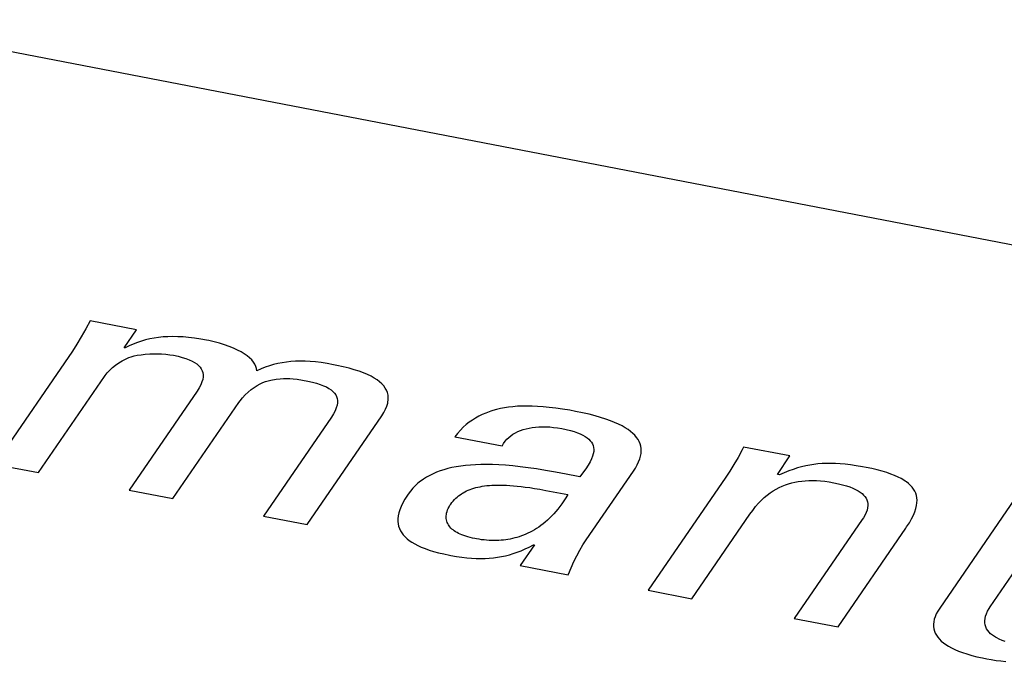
# Model space of a CAD drawing. Extents: x -841 to -216, y -127 to 601.
# Tile 164 of 201: x -313.48 to -309.5, y 508.12 to 510.75. Entities that reach past the tile are written whole.
import ezdxf

# ---------------------------------------------------------------- set-up
doc = ezdxf.new("R2010")
doc.units = 0
doc.header["$LTSCALE"] = 23.1
doc.layers.add('HEATSINK_AM_0', color=7, linetype='CONTINUOUS')

msp = doc.modelspace()

# ---------------------------------------------------------------- linework, layer by layer
at = {"layer": 'HEATSINK_AM_0', "color": 7}
for p, q in [((-339.2305, 515.5802), (-290.3255, 506.148)), ((-313.1924, 509.5311), (-313.2096, 509.4987)), ((-313.005, 509.495), (-313.1924, 509.5311)), ((-313.2096, 509.4987), (-313.2278, 509.4663)), ((-313.0544, 509.423), (-313.005, 509.495)), ((-313.2278, 509.4663), (-313.2459, 509.4367)), ((-313.0013, 509.4444), (-313.0177, 509.4379)), ((-312.9847, 509.45), (-313.0013, 509.4444)), ((-312.9679, 509.4548), (-312.9847, 509.45)), ((-312.9508, 509.4588), (-312.9679, 509.4548)), ((-312.9333, 509.462), (-312.9508, 509.4588)), ((-312.9155, 509.4645), (-312.9333, 509.462)), ((-312.8972, 509.4663), (-312.9155, 509.4645)), ((-312.8782, 509.4674), (-312.8972, 509.4663)), ((-312.8586, 509.4678), (-312.8782, 509.4674)), ((-312.8382, 509.4674), (-312.8586, 509.4678)), ((-312.8168, 509.4662), (-312.8382, 509.4674)), ((-312.7943, 509.4642), (-312.8168, 509.4662)), ((-312.7705, 509.4613), (-312.7943, 509.4642)), ((-312.7452, 509.4575), (-312.7705, 509.4613)), ((-312.7213, 509.4532), (-312.7452, 509.4575)), ((-312.7123, 509.4514), (-312.7213, 509.4532)), ((-312.6906, 509.4465), (-312.7123, 509.4514)), ((-312.6696, 509.4409), (-312.6906, 509.4465)), ((-312.6495, 509.4347), (-312.6696, 509.4409)), ((-313.2641, 509.4092), (-313.5778, 508.9524)), ((-313.2459, 509.4367), (-313.2641, 509.4092)), ((-313.0502, 509.4222), (-313.0544, 509.423)), ((-313.034, 509.4306), (-313.0502, 509.4222)), ((-313.0177, 509.4379), (-313.034, 509.4306)), ((-312.6307, 509.4281), (-312.6495, 509.4347)), ((-312.6131, 509.421), (-312.6307, 509.4281)), ((-312.597, 509.4136), (-312.6131, 509.421)), ((-312.5824, 509.406), (-312.597, 509.4136)), ((-312.5694, 509.3981), (-312.5824, 509.406)), ((-313.0891, 509.3522), (-313.0764, 509.3612)), ((-313.0764, 509.3612), (-313.0631, 509.3693)), ((-313.0631, 509.3693), (-313.0494, 509.3767)), ((-313.0494, 509.3767), (-313.0354, 509.3832)), ((-313.0354, 509.3832), (-313.026, 509.3865)), ((-313.026, 509.3865), (-313.0148, 509.3896)), ((-313.0148, 509.3896), (-313.0016, 509.3924)), ((-313.0016, 509.3924), (-312.9865, 509.3948)), ((-312.9865, 509.3948), (-312.9696, 509.3967)), ((-312.9696, 509.3967), (-312.9514, 509.3979)), ((-312.9514, 509.3979), (-312.9322, 509.3985)), ((-312.9322, 509.3985), (-312.9226, 509.3984)), ((-312.9226, 509.3984), (-312.9037, 509.3979)), ((-312.9037, 509.3979), (-312.886, 509.3966)), ((-312.886, 509.3966), (-312.8699, 509.3948)), ((-312.8699, 509.3948), (-312.8557, 509.3924)), ((-312.8557, 509.3924), (-312.8368, 509.3884)), ((-312.8368, 509.3884), (-312.82, 509.384)), ((-312.82, 509.384), (-312.805, 509.3793)), ((-312.805, 509.3793), (-312.7918, 509.3743)), ((-312.7918, 509.3743), (-312.7802, 509.369)), ((-312.7802, 509.369), (-312.77, 509.3634)), ((-312.77, 509.3634), (-312.7613, 509.3575)), ((-312.5579, 509.39), (-312.5694, 509.3981)), ((-312.5478, 509.3818), (-312.5579, 509.39)), ((-312.5393, 509.3735), (-312.5478, 509.3818)), ((-312.5322, 509.365), (-312.5393, 509.3735)), ((-312.5266, 509.3564), (-312.5322, 509.365)), ((-312.4162, 509.3624), (-312.4336, 509.359)), ((-312.3986, 509.365), (-312.4162, 509.3624)), ((-312.3805, 509.3668), (-312.3986, 509.365)), ((-312.3621, 509.368), (-312.3805, 509.3668)), ((-312.343, 509.3685), (-312.3621, 509.368)), ((-312.3233, 509.3682), (-312.343, 509.3685)), ((-312.3028, 509.3671), (-312.3233, 509.3682)), ((-312.2813, 509.3653), (-312.3028, 509.3671)), ((-312.2586, 509.3626), (-312.2813, 509.3653)), ((-312.2345, 509.3589), (-312.2586, 509.3626)), ((-313.1314, 509.3107), (-313.1227, 509.3214)), ((-313.1227, 509.3214), (-313.1125, 509.3322)), ((-313.1125, 509.3322), (-313.1013, 509.3425)), ((-313.1013, 509.3425), (-313.0891, 509.3522)), ((-312.7613, 509.3575), (-312.7539, 509.3512)), ((-312.7539, 509.3512), (-312.7478, 509.3446)), ((-312.7478, 509.3446), (-312.7429, 509.3376)), ((-312.7429, 509.3376), (-312.7392, 509.3302)), ((-312.7392, 509.3302), (-312.7367, 509.3223)), ((-312.7367, 509.3223), (-312.7355, 509.3139)), ((-312.5223, 509.3477), (-312.5266, 509.3564)), ((-312.5195, 509.3389), (-312.5223, 509.3477)), ((-312.518, 509.3299), (-312.5195, 509.3389)), ((-312.5013, 509.3375), (-312.518, 509.3299)), ((-312.4846, 509.3442), (-312.5013, 509.3375)), ((-312.4677, 509.35), (-312.4846, 509.3442)), ((-312.4507, 509.3549), (-312.4677, 509.35)), ((-312.4336, 509.359), (-312.4507, 509.3549)), ((-312.2085, 509.3543), (-312.2345, 509.3589)), ((-312.1948, 509.3516), (-312.2085, 509.3543)), ((-312.1692, 509.346), (-312.1948, 509.3516)), ((-312.1458, 509.3402), (-312.1692, 509.346)), ((-312.1245, 509.3342), (-312.1458, 509.3402)), ((-312.1051, 509.3279), (-312.1245, 509.3342)), ((-312.0874, 509.3214), (-312.1051, 509.3279)), ((-312.0714, 509.3146), (-312.0874, 509.3214)), ((-313.401, 508.9183), (-313.1344, 509.3066)), ((-313.1344, 509.3066), (-313.1314, 509.3107)), ((-312.7403, 509.2845), (-312.7451, 509.273)), ((-312.7372, 509.295), (-312.7403, 509.2845)), ((-312.7356, 509.3048), (-312.7372, 509.295)), ((-312.7355, 509.3139), (-312.7356, 509.3048)), ((-312.5057, 509.2765), (-312.4942, 509.2818)), ((-312.4942, 509.2818), (-312.483, 509.2861)), ((-312.483, 509.2861), (-312.4721, 509.2894)), ((-312.4721, 509.2894), (-312.4613, 509.2918)), ((-312.4613, 509.2918), (-312.441, 509.2953)), ((-312.441, 509.2953), (-312.4247, 509.2975)), ((-312.4247, 509.2975), (-312.4107, 509.2987)), ((-312.4107, 509.2987), (-312.3976, 509.2991)), ((-312.3976, 509.2991), (-312.3848, 509.2987)), ((-312.3848, 509.2987), (-312.3712, 509.2975)), ((-312.3712, 509.2975), (-312.3552, 509.2954)), ((-312.3552, 509.2954), (-312.3339, 509.2917)), ((-312.3339, 509.2917), (-312.3128, 509.2877)), ((-312.3128, 509.2877), (-312.2939, 509.2837)), ((-312.2939, 509.2837), (-312.277, 509.2793)), ((-312.0569, 509.3076), (-312.0714, 509.3146)), ((-312.044, 509.3004), (-312.0569, 509.3076)), ((-312.0325, 509.2929), (-312.044, 509.3004)), ((-312.0223, 509.2851), (-312.0325, 509.2929)), ((-312.0134, 509.2771), (-312.0223, 509.2851)), ((-312.7603, 509.2473), (-313.0348, 508.8477)), ((-312.7518, 509.2605), (-312.7603, 509.2473)), ((-312.7451, 509.273), (-312.7518, 509.2605)), ((-312.5653, 509.2327), (-312.5534, 509.2438)), ((-312.5534, 509.2438), (-312.5414, 509.2538)), ((-312.5414, 509.2538), (-312.5293, 509.2626)), ((-312.5293, 509.2626), (-312.5174, 509.2702)), ((-312.5174, 509.2702), (-312.5057, 509.2765)), ((-312.277, 509.2793), (-312.262, 509.2746)), ((-312.262, 509.2746), (-312.2488, 509.2696)), ((-312.2488, 509.2696), (-312.2372, 509.2643)), ((-312.2372, 509.2643), (-312.227, 509.2587)), ((-312.227, 509.2587), (-312.2183, 509.2527)), ((-312.2183, 509.2527), (-312.2109, 509.2465)), ((-312.2109, 509.2465), (-312.2048, 509.2399)), ((-312.0059, 509.2687), (-312.0134, 509.2771)), ((-311.9996, 509.26), (-312.0059, 509.2687)), ((-311.9946, 509.251), (-311.9996, 509.26)), ((-311.9908, 509.2415), (-311.9946, 509.251)), ((-311.9884, 509.2316), (-311.9908, 509.2415)), ((-312.8581, 508.8136), (-312.5914, 509.2018)), ((-312.5914, 509.2018), (-312.5863, 509.2088)), ((-312.5863, 509.2088), (-312.5764, 509.2208)), ((-312.5764, 509.2208), (-312.5653, 509.2327)), ((-312.2048, 509.2399), (-312.1998, 509.2329)), ((-312.1998, 509.2329), (-312.1961, 509.2255)), ((-312.1961, 509.2255), (-312.1937, 509.2176)), ((-312.1937, 509.2176), (-312.1924, 509.2091)), ((-312.1924, 509.2091), (-312.1926, 509.2001)), ((-311.9896, 509.199), (-311.9885, 509.2048)), ((-311.9885, 509.2048), (-311.9877, 509.2104)), ((-311.9873, 509.2213), (-311.9884, 509.2316)), ((-311.9877, 509.2104), (-311.9873, 509.2213)), ((-312.2021, 509.1683), (-312.2087, 509.1558)), ((-312.1973, 509.1797), (-312.2021, 509.1683)), ((-312.1941, 509.1903), (-312.1973, 509.1797)), ((-312.1926, 509.2001), (-312.1941, 509.1903)), ((-312.0139, 509.1473), (-312.0051, 509.1613)), ((-312.0051, 509.1613), (-311.9981, 509.1745)), ((-311.9981, 509.1745), (-311.993, 509.1871)), ((-311.993, 509.1871), (-311.9896, 509.199)), ((-311.5795, 509.1645), (-311.5937, 509.1591)), ((-311.5722, 509.1669), (-311.5795, 509.1645)), ((-311.5647, 509.1693), (-311.5722, 509.1669)), ((-311.5496, 509.1735), (-311.5647, 509.1693)), ((-311.534, 509.1771), (-311.5496, 509.1735)), ((-311.5178, 509.1802), (-311.534, 509.1771)), ((-311.5011, 509.1827), (-311.5178, 509.1802)), ((-311.4837, 509.1847), (-311.5011, 509.1827)), ((-311.4656, 509.1862), (-311.4837, 509.1847)), ((-311.4466, 509.1871), (-311.4656, 509.1862)), ((-311.4268, 509.1873), (-311.4466, 509.1871)), ((-311.406, 509.187), (-311.4268, 509.1873)), ((-311.3841, 509.1861), (-311.406, 509.187)), ((-311.361, 509.1844), (-311.3841, 509.1861)), ((-311.3366, 509.182), (-311.361, 509.1844)), ((-311.3108, 509.1789), (-311.3366, 509.182)), ((-311.2833, 509.1749), (-311.3108, 509.1789)), ((-311.2541, 509.17), (-311.2833, 509.1749)), ((-311.2311, 509.1658), (-311.2541, 509.17)), ((-311.2024, 509.1599), (-311.2311, 509.1658)), ((-312.2172, 509.1426), (-312.4917, 508.7429)), ((-312.315, 508.7088), (-312.0139, 509.1473)), ((-312.2087, 509.1558), (-312.2172, 509.1426)), ((-311.6599, 509.1219), (-311.6722, 509.1122)), ((-311.6473, 509.1309), (-311.6599, 509.1219)), ((-311.6344, 509.139), (-311.6473, 509.1309)), ((-311.6212, 509.1464), (-311.6344, 509.139)), ((-311.6076, 509.153), (-311.6212, 509.1464)), ((-311.5937, 509.1591), (-311.6076, 509.153)), ((-311.176, 509.1539), (-311.2024, 509.1599)), ((-311.1516, 509.1477), (-311.176, 509.1539)), ((-311.1292, 509.1413), (-311.1516, 509.1477)), ((-311.1086, 509.1348), (-311.1292, 509.1413)), ((-311.0898, 509.1281), (-311.1086, 509.1348)), ((-311.0726, 509.1213), (-311.0898, 509.1281)), ((-311.6961, 509.0898), (-311.7075, 509.0771)), ((-311.6843, 509.1015), (-311.6961, 509.0898)), ((-311.6722, 509.1122), (-311.6843, 509.1015)), ((-311.4738, 509.0792), (-311.4637, 509.0842)), ((-311.4637, 509.0842), (-311.4531, 509.0886)), ((-311.4531, 509.0886), (-311.442, 509.0925)), ((-311.442, 509.0925), (-311.4303, 509.0958)), ((-311.4303, 509.0958), (-311.4182, 509.0985)), ((-311.4182, 509.0985), (-311.4055, 509.1007)), ((-311.4055, 509.1007), (-311.3924, 509.1023)), ((-311.3924, 509.1023), (-311.3787, 509.1033)), ((-311.3787, 509.1033), (-311.3646, 509.1038)), ((-311.3646, 509.1038), (-311.3499, 509.1036)), ((-311.3499, 509.1036), (-311.3347, 509.1028)), ((-311.3347, 509.1028), (-311.3191, 509.1013)), ((-311.3191, 509.1013), (-311.3028, 509.0991)), ((-311.3028, 509.0991), (-311.2861, 509.0962)), ((-311.2861, 509.0962), (-311.2678, 509.0923)), ((-311.2678, 509.0923), (-311.2513, 509.0882)), ((-311.2513, 509.0882), (-311.2365, 509.0839)), ((-311.2365, 509.0839), (-311.2233, 509.0794)), ((-311.0569, 509.1143), (-311.0726, 509.1213)), ((-311.0426, 509.1072), (-311.0569, 509.1143)), ((-311.0298, 509.0999), (-311.0426, 509.1072)), ((-311.0182, 509.0924), (-311.0298, 509.0999)), ((-311.0078, 509.0848), (-311.0182, 509.0924)), ((-310.9987, 509.0771), (-311.0078, 509.0848)), ((-311.7075, 509.0771), (-311.7187, 509.0633)), ((-311.7187, 509.0633), (-311.5269, 509.0263)), ((-311.5211, 509.0367), (-311.515, 509.0453)), ((-311.515, 509.0453), (-311.5081, 509.0533)), ((-311.5081, 509.0533), (-311.5005, 509.0606)), ((-311.5005, 509.0606), (-311.4922, 509.0674)), ((-311.4922, 509.0674), (-311.4833, 509.0736)), ((-311.4833, 509.0736), (-311.4738, 509.0792)), ((-311.2233, 509.0794), (-311.2115, 509.0746)), ((-311.2115, 509.0746), (-311.2011, 509.0696)), ((-311.2011, 509.0696), (-311.1919, 509.0644)), ((-311.1919, 509.0644), (-311.1839, 509.0589)), ((-311.1839, 509.0589), (-311.177, 509.0532)), ((-311.177, 509.0532), (-311.1711, 509.0473)), ((-311.1711, 509.0473), (-311.1663, 509.041)), ((-310.9907, 509.0691), (-310.9987, 509.0771)), ((-310.9838, 509.0609), (-310.9907, 509.0691)), ((-310.978, 509.0525), (-310.9838, 509.0609)), ((-310.9733, 509.0439), (-310.978, 509.0525)), ((-310.9696, 509.035), (-310.9733, 509.0439)), ((-311.5269, 509.0263), (-311.5263, 509.0275)), ((-311.5263, 509.0275), (-311.5211, 509.0367)), ((-311.1663, 509.041), (-311.1624, 509.0344)), ((-311.1624, 509.0344), (-311.1596, 509.0275)), ((-311.1596, 509.0275), (-311.1577, 509.0201)), ((-311.1572, 509.0037), (-311.1587, 508.9946)), ((-311.1577, 509.0201), (-311.1569, 509.0122)), ((-311.1569, 509.0122), (-311.1572, 509.0037)), ((-310.967, 509.0257), (-310.9696, 509.035)), ((-310.9655, 509.0161), (-310.967, 509.0257)), ((-310.9659, 508.9958), (-310.9651, 509.0062)), ((-310.9651, 509.0062), (-310.9655, 509.0161)), ((-310.5574, 509.0103), (-310.5739, 508.9796)), ((-310.5515, 509.0218), (-310.5574, 509.0103)), ((-310.364, 508.9856), (-310.5515, 509.0218)), ((-311.1657, 508.974), (-311.1714, 508.9622)), ((-311.1615, 508.9848), (-311.1657, 508.974)), ((-311.1587, 508.9946), (-311.1615, 508.9848)), ((-310.9755, 508.9618), (-310.971, 508.9737)), ((-310.971, 508.9737), (-310.9678, 508.985)), ((-310.9678, 508.985), (-310.9659, 508.9958)), ((-310.5739, 508.9796), (-310.5902, 508.9513)), ((-310.415, 508.9114), (-310.364, 508.9856)), ((-313.5778, 508.9524), (-313.401, 508.9183)), ((-311.7776, 508.9253), (-311.7921, 508.9199)), ((-311.7623, 508.9302), (-311.7776, 508.9253)), ((-311.7465, 508.9346), (-311.7623, 508.9302)), ((-311.7299, 508.9385), (-311.7465, 508.9346)), ((-311.7126, 508.9418), (-311.7299, 508.9385)), ((-311.6945, 508.9447), (-311.7126, 508.9418)), ((-311.6755, 508.9471), (-311.6945, 508.9447)), ((-311.6556, 508.949), (-311.6755, 508.9471)), ((-311.6348, 508.9503), (-311.6556, 508.949)), ((-311.6129, 508.9511), (-311.6348, 508.9503)), ((-311.5899, 508.9512), (-311.6129, 508.9511)), ((-311.5656, 508.9508), (-311.5899, 508.9512)), ((-311.5401, 508.9498), (-311.5656, 508.9508)), ((-311.5131, 508.948), (-311.5401, 508.9498)), ((-311.4846, 508.9456), (-311.5131, 508.948)), ((-311.4544, 508.9424), (-311.4846, 508.9456)), ((-311.4224, 508.9384), (-311.4544, 508.9424)), ((-311.3882, 508.9335), (-311.4224, 508.9384)), ((-311.3516, 508.9276), (-311.3882, 508.9335)), ((-311.3121, 508.9206), (-311.3516, 508.9276)), ((-311.1888, 508.9339), (-311.2018, 508.9157)), ((-311.179, 508.949), (-311.1888, 508.9339)), ((-311.1874, 508.6466), (-310.9968, 508.9241)), ((-311.1714, 508.9622), (-311.179, 508.949)), ((-310.9968, 508.9241), (-310.9889, 508.9362)), ((-310.9889, 508.9362), (-310.9815, 508.9494)), ((-310.9815, 508.9494), (-310.9755, 508.9618)), ((-310.6066, 508.9248), (-310.6232, 508.8998)), ((-310.5902, 508.9513), (-310.6066, 508.9248)), ((-310.3689, 508.9254), (-310.3873, 508.9181)), ((-310.3511, 508.9317), (-310.3689, 508.9254)), ((-310.3339, 508.9371), (-310.3511, 508.9317)), ((-310.3171, 508.9417), (-310.3339, 508.9371)), ((-310.3005, 508.9456), (-310.3171, 508.9417)), ((-310.284, 508.9488), (-310.3005, 508.9456)), ((-310.2674, 508.9513), (-310.284, 508.9488)), ((-310.2508, 508.9533), (-310.2674, 508.9513)), ((-310.2339, 508.9546), (-310.2508, 508.9533)), ((-310.2167, 508.9553), (-310.2339, 508.9546)), ((-310.199, 508.9555), (-310.2167, 508.9553)), ((-310.1806, 508.955), (-310.199, 508.9555)), ((-310.1613, 508.9539), (-310.1806, 508.955)), ((-310.141, 508.9521), (-310.1613, 508.9539)), ((-310.1194, 508.9495), (-310.141, 508.9521)), ((-310.0961, 508.9462), (-310.1194, 508.9495)), ((-310.0708, 508.9419), (-310.0961, 508.9462)), ((-310.0567, 508.9393), (-310.0708, 508.9419)), ((-310.0329, 508.9344), (-310.0567, 508.9393)), ((-310.011, 508.9292), (-310.0329, 508.9344)), ((-309.9911, 508.9239), (-310.011, 508.9292)), ((-309.9728, 508.9184), (-309.9911, 508.9239)), ((-311.8566, 508.8843), (-311.8678, 508.8753)), ((-311.8508, 508.8885), (-311.8566, 508.8843)), ((-311.8448, 508.8926), (-311.8508, 508.8885)), ((-311.8325, 508.9003), (-311.8448, 508.8926)), ((-311.8196, 508.9074), (-311.8325, 508.9003)), ((-311.8061, 508.9139), (-311.8196, 508.9074)), ((-311.7921, 508.9199), (-311.8061, 508.9139)), ((-311.2686, 508.9124), (-311.3121, 508.9206)), ((-311.2195, 508.9024), (-311.2686, 508.9124)), ((-311.2127, 508.901), (-311.2195, 508.9024)), ((-311.2018, 508.9157), (-311.2127, 508.901)), ((-310.6232, 508.8998), (-310.9369, 508.443)), ((-310.4065, 508.9097), (-310.415, 508.9114)), ((-310.3873, 508.9181), (-310.4065, 508.9097)), ((-310.3302, 508.8825), (-310.3163, 508.8844)), ((-310.3163, 508.8844), (-310.3021, 508.8858)), ((-310.3021, 508.8858), (-310.2873, 508.8865)), ((-310.2873, 508.8865), (-310.2721, 508.8867)), ((-310.2721, 508.8867), (-310.2643, 508.8866)), ((-310.2643, 508.8866), (-310.2563, 508.8863)), ((-310.2563, 508.8863), (-310.24, 508.8852)), ((-310.24, 508.8852), (-310.223, 508.8834)), ((-310.223, 508.8834), (-310.2053, 508.8809)), ((-309.9562, 508.9127), (-309.9728, 508.9184)), ((-309.9411, 508.9068), (-309.9562, 508.9127)), ((-309.9274, 508.9007), (-309.9411, 508.9068)), ((-309.915, 508.8944), (-309.9274, 508.9007)), ((-309.9038, 508.8878), (-309.915, 508.8944)), ((-309.8986, 508.8845), (-309.9038, 508.8878)), ((-309.8937, 508.8811), (-309.8986, 508.8845)), ((-313.0348, 508.8477), (-312.8581, 508.8136)), ((-311.898, 508.8439), (-311.9069, 508.8319)), ((-311.8885, 508.8551), (-311.898, 508.8439)), ((-311.8785, 508.8656), (-311.8885, 508.8551)), ((-311.8678, 508.8753), (-311.8785, 508.8656)), ((-311.6778, 508.841), (-311.6709, 508.8444)), ((-311.6709, 508.8444), (-311.6639, 508.8475)), ((-311.6639, 508.8475), (-311.6566, 508.8504)), ((-311.6566, 508.8504), (-311.6491, 508.8531)), ((-311.6491, 508.8531), (-311.6413, 508.8556)), ((-311.6413, 508.8556), (-311.6333, 508.8578)), ((-311.6333, 508.8578), (-311.625, 508.8598)), ((-311.625, 508.8598), (-311.6164, 508.8616)), ((-311.6164, 508.8616), (-311.6075, 508.8632)), ((-311.6075, 508.8632), (-311.5983, 508.8646)), ((-311.5983, 508.8646), (-311.5888, 508.8658)), ((-311.5888, 508.8658), (-311.5788, 508.8667)), ((-311.5788, 508.8667), (-311.5685, 508.8674)), ((-311.5685, 508.8674), (-311.5577, 508.8679)), ((-311.5577, 508.8679), (-311.5465, 508.8682)), ((-311.5465, 508.8682), (-311.5347, 508.8682)), ((-311.5347, 508.8682), (-311.5225, 508.868)), ((-311.5225, 508.868), (-311.5096, 508.8674)), ((-311.5096, 508.8674), (-311.496, 508.8666)), ((-311.496, 508.8666), (-311.4818, 508.8655)), ((-311.4818, 508.8655), (-311.4668, 508.8641)), ((-311.4668, 508.8641), (-311.4508, 508.8624)), ((-311.4508, 508.8624), (-311.4339, 508.8602)), ((-311.4339, 508.8602), (-311.4157, 508.8577)), ((-311.4157, 508.8577), (-311.3961, 508.8547)), ((-311.3961, 508.8547), (-311.3745, 508.8511)), ((-311.3745, 508.8511), (-311.3502, 508.8468)), ((-311.3502, 508.8468), (-311.2614, 508.8302)), ((-310.444, 508.8365), (-310.432, 508.8445)), ((-310.432, 508.8445), (-310.4199, 508.8517)), ((-310.4199, 508.8517), (-310.4076, 508.8581)), ((-310.4076, 508.8581), (-310.3953, 508.8638)), ((-310.3953, 508.8638), (-310.3827, 508.8688)), ((-310.3827, 508.8688), (-310.37, 508.8731)), ((-310.37, 508.8731), (-310.357, 508.8768)), ((-310.357, 508.8768), (-310.3438, 508.8799)), ((-310.3438, 508.8799), (-310.3302, 508.8825)), ((-310.2053, 508.8809), (-310.1869, 508.8777)), ((-310.1869, 508.8777), (-310.1682, 508.8738)), ((-310.1682, 508.8738), (-310.1512, 508.8696)), ((-310.1512, 508.8696), (-310.1359, 508.8652)), ((-310.1359, 508.8652), (-310.1221, 508.8605)), ((-310.1221, 508.8605), (-310.1097, 508.8556)), ((-310.1097, 508.8556), (-310.0987, 508.8505)), ((-310.0987, 508.8505), (-310.0937, 508.8479)), ((-310.0937, 508.8479), (-310.0889, 508.8452)), ((-310.0889, 508.8452), (-310.0803, 508.8397)), ((-309.8848, 508.8741), (-309.8937, 508.8811)), ((-309.877, 508.8669), (-309.8848, 508.8741)), ((-309.8702, 508.8594), (-309.877, 508.8669)), ((-309.8644, 508.8516), (-309.8702, 508.8594)), ((-309.8595, 508.8434), (-309.8644, 508.8516)), ((-309.8557, 508.8349), (-309.8595, 508.8434)), ((-311.9203, 508.811), (-311.9288, 508.7958)), ((-311.9101, 508.8271), (-311.9203, 508.811)), ((-311.9069, 508.8319), (-311.9101, 508.8271)), ((-311.7302, 508.7975), (-311.7253, 508.8036)), ((-311.7253, 508.8036), (-311.7201, 508.8094)), ((-311.7201, 508.8094), (-311.7146, 508.8148)), ((-311.7146, 508.8148), (-311.709, 508.8199)), ((-311.709, 508.8199), (-311.7032, 508.8247)), ((-311.7032, 508.8247), (-311.6972, 508.8292)), ((-311.6972, 508.8292), (-311.6909, 508.8334)), ((-311.6909, 508.8334), (-311.6877, 508.8354)), ((-311.6877, 508.8354), (-311.6845, 508.8373)), ((-311.6845, 508.8373), (-311.6778, 508.841)), ((-311.2773, 508.8046), (-311.2854, 508.7928)), ((-311.2693, 508.8171), (-311.2773, 508.8046)), ((-311.2614, 508.8302), (-311.2693, 508.8171)), ((-310.491, 508.7944), (-310.4794, 508.8066)), ((-310.4794, 508.8066), (-310.4677, 508.8176)), ((-310.4677, 508.8176), (-310.4559, 508.8275)), ((-310.4559, 508.8275), (-310.444, 508.8365)), ((-310.0803, 508.8397), (-310.0728, 508.8339)), ((-310.0728, 508.8339), (-310.0664, 508.8279)), ((-310.0664, 508.8279), (-310.061, 508.8216)), ((-310.061, 508.8216), (-310.0567, 508.815)), ((-310.0567, 508.815), (-310.0533, 508.8081)), ((-310.0533, 508.8081), (-310.051, 508.8008)), ((-309.8529, 508.826), (-309.8557, 508.8349)), ((-309.8511, 508.8166), (-309.8529, 508.826)), ((-309.8504, 508.8066), (-309.8511, 508.8166)), ((-309.8507, 508.7961), (-309.8504, 508.8066)), ((-309.457, 508.8107), (-309.7589, 508.371)), ((-311.9408, 508.7682), (-311.9446, 508.7555)), ((-311.9355, 508.7816), (-311.9408, 508.7682)), ((-311.9288, 508.7958), (-311.9355, 508.7816)), ((-311.7498, 508.7613), (-311.7476, 508.7675)), ((-311.7476, 508.7675), (-311.745, 508.7737)), ((-311.745, 508.7737), (-311.7417, 508.78)), ((-311.7417, 508.78), (-311.7379, 508.7864)), ((-311.7379, 508.7864), (-311.735, 508.791)), ((-311.735, 508.791), (-311.7302, 508.7975)), ((-311.3019, 508.771), (-311.3103, 508.7609)), ((-311.2936, 508.7816), (-311.3019, 508.771)), ((-311.2854, 508.7928), (-311.2936, 508.7816)), ((-310.5256, 508.7504), (-310.5144, 508.7661)), ((-310.5144, 508.7661), (-310.5027, 508.781)), ((-310.5027, 508.781), (-310.491, 508.7944)), ((-310.0525, 508.7674), (-310.0559, 508.7577)), ((-310.0504, 508.7765), (-310.0525, 508.7674)), ((-310.051, 508.8008), (-310.0497, 508.7932)), ((-310.0495, 508.7851), (-310.0504, 508.7765)), ((-310.0497, 508.7932), (-310.0495, 508.7851)), ((-309.8593, 508.7603), (-309.8551, 508.7731)), ((-309.8551, 508.7731), (-309.8523, 508.785)), ((-309.8523, 508.785), (-309.8507, 508.7961)), ((-309.5548, 508.377), (-309.2803, 508.7766)), ((-312.4917, 508.7429), (-312.315, 508.7088)), ((-311.9484, 508.7322), (-311.9486, 508.7214)), ((-311.9472, 508.7435), (-311.9484, 508.7322)), ((-311.9446, 508.7555), (-311.9472, 508.7435)), ((-311.7533, 508.7381), (-311.7532, 508.7437)), ((-311.7529, 508.7326), (-311.7533, 508.7381)), ((-311.7532, 508.7437), (-311.7526, 508.7494)), ((-311.7521, 508.7273), (-311.7529, 508.7326)), ((-311.7526, 508.7494), (-311.7514, 508.7553)), ((-311.7508, 508.7222), (-311.7521, 508.7273)), ((-311.7514, 508.7553), (-311.7498, 508.7613)), ((-311.3443, 508.726), (-311.3529, 508.7185)), ((-311.3357, 508.734), (-311.3443, 508.726)), ((-311.3272, 508.7424), (-311.3357, 508.734)), ((-311.3187, 508.7514), (-311.3272, 508.7424)), ((-311.3103, 508.7609), (-311.3187, 508.7514)), ((-310.7601, 508.409), (-310.5256, 508.7504)), ((-310.072, 508.7288), (-310.3465, 508.3292)), ((-310.067, 508.7364), (-310.072, 508.7288)), ((-310.0607, 508.7474), (-310.067, 508.7364)), ((-310.0559, 508.7577), (-310.0607, 508.7474)), ((-309.8814, 508.7161), (-309.8723, 508.732)), ((-309.8723, 508.732), (-309.865, 508.7467)), ((-309.865, 508.7467), (-309.8593, 508.7603)), ((-311.9486, 508.7214), (-311.9475, 508.7112)), ((-311.9475, 508.7112), (-311.9454, 508.7015)), ((-311.9454, 508.7015), (-311.9423, 508.6922)), ((-311.9423, 508.6922), (-311.9382, 508.6833)), ((-311.7491, 508.7172), (-311.7508, 508.7222)), ((-311.7469, 508.7124), (-311.7491, 508.7172)), ((-311.7444, 508.7077), (-311.7469, 508.7124)), ((-311.7414, 508.7032), (-311.7444, 508.7077)), ((-311.738, 508.6989), (-311.7414, 508.7032)), ((-311.7342, 508.6947), (-311.738, 508.6989)), ((-311.73, 508.6907), (-311.7342, 508.6947)), ((-311.7254, 508.6868), (-311.73, 508.6907)), ((-311.7205, 508.683), (-311.7254, 508.6868)), ((-311.3965, 508.6875), (-311.4052, 508.6825)), ((-311.3877, 508.6929), (-311.3965, 508.6875)), ((-311.3789, 508.6987), (-311.3877, 508.6929)), ((-311.3702, 508.7048), (-311.3789, 508.6987)), ((-311.3615, 508.7114), (-311.3702, 508.7048)), ((-311.3529, 508.7185), (-311.3615, 508.7114)), ((-310.1697, 508.2951), (-309.8952, 508.6947)), ((-309.8952, 508.6947), (-309.8924, 508.6988)), ((-309.8924, 508.6988), (-309.8814, 508.7161)), ((-311.9382, 508.6833), (-311.933, 508.6748)), ((-311.933, 508.6748), (-311.9269, 508.6667)), ((-311.9269, 508.6667), (-311.9197, 508.6588)), ((-311.9197, 508.6588), (-311.9116, 508.6513)), ((-311.9116, 508.6513), (-311.9023, 508.6441)), ((-311.9023, 508.6441), (-311.892, 508.6371)), ((-311.7151, 508.6795), (-311.7205, 508.683)), ((-311.7093, 508.676), (-311.7151, 508.6795)), ((-311.7031, 508.6728), (-311.7093, 508.676)), ((-311.6965, 508.6696), (-311.7031, 508.6728)), ((-311.6895, 508.6666), (-311.6965, 508.6696)), ((-311.682, 508.6638), (-311.6895, 508.6666)), ((-311.6741, 508.6611), (-311.682, 508.6638)), ((-311.6657, 508.6586), (-311.6741, 508.6611)), ((-311.6568, 508.6562), (-311.6657, 508.6586)), ((-311.6475, 508.654), (-311.6568, 508.6562)), ((-311.6376, 508.6519), (-311.6475, 508.654)), ((-311.6312, 508.6508), (-311.6376, 508.6519)), ((-311.6206, 508.649), (-311.6312, 508.6508)), ((-311.6102, 508.6475), (-311.6206, 508.649)), ((-311.5999, 508.6463), (-311.6102, 508.6475)), ((-311.5898, 508.6454), (-311.5999, 508.6463)), ((-311.5798, 508.6448), (-311.5898, 508.6454)), ((-311.5699, 508.6444), (-311.5798, 508.6448)), ((-311.5601, 508.6442), (-311.5699, 508.6444)), ((-311.5505, 508.6443), (-311.5601, 508.6442)), ((-311.541, 508.6447), (-311.5505, 508.6443)), ((-311.5315, 508.6453), (-311.541, 508.6447)), ((-311.5222, 508.6462), (-311.5315, 508.6453)), ((-311.5129, 508.6473), (-311.5222, 508.6462)), ((-311.5037, 508.6487), (-311.5129, 508.6473)), ((-311.4945, 508.6503), (-311.5037, 508.6487)), ((-311.4855, 508.6522), (-311.4945, 508.6503)), ((-311.4764, 508.6544), (-311.4855, 508.6522)), ((-311.4674, 508.6569), (-311.4764, 508.6544)), ((-311.4585, 508.6596), (-311.4674, 508.6569)), ((-311.4495, 508.6626), (-311.4585, 508.6596)), ((-311.4406, 508.6659), (-311.4495, 508.6626)), ((-311.4318, 508.6696), (-311.4406, 508.6659)), ((-311.4229, 508.6735), (-311.4318, 508.6696)), ((-311.4141, 508.6778), (-311.4229, 508.6735)), ((-311.4052, 508.6825), (-311.4141, 508.6778)), ((-311.2007, 508.6264), (-311.1874, 508.6466)), ((-311.892, 508.6371), (-311.8805, 508.6303)), ((-311.8805, 508.6303), (-311.8679, 508.6238)), ((-311.8679, 508.6238), (-311.854, 508.6175)), ((-311.854, 508.6175), (-311.8388, 508.6115)), ((-311.8388, 508.6115), (-311.8221, 508.6057)), ((-311.8221, 508.6057), (-311.804, 508.6001)), ((-311.3967, 508.6261), (-311.4539, 508.5428)), ((-311.4502, 508.603), (-311.434, 508.6101)), ((-311.434, 508.6101), (-311.4176, 508.618)), ((-311.4176, 508.618), (-311.401, 508.6269)), ((-311.401, 508.6269), (-311.3967, 508.6261)), ((-311.2257, 508.5826), (-311.2135, 508.6051)), ((-311.2135, 508.6051), (-311.2007, 508.6264)), ((-311.804, 508.6001), (-311.7843, 508.5948)), ((-311.7843, 508.5948), (-311.7629, 508.5898)), ((-311.7629, 508.5898), (-311.7397, 508.585)), ((-311.7397, 508.585), (-311.7343, 508.5839)), ((-311.7343, 508.5839), (-311.7118, 508.5801)), ((-311.7118, 508.5801), (-311.6904, 508.577)), ((-311.6904, 508.577), (-311.6701, 508.5747)), ((-311.6701, 508.5747), (-311.6506, 508.5731)), ((-311.6506, 508.5731), (-311.6318, 508.5721)), ((-311.6318, 508.5721), (-311.6137, 508.5718)), ((-311.6137, 508.5718), (-311.5962, 508.5721)), ((-311.5962, 508.5721), (-311.5791, 508.573)), ((-311.5791, 508.573), (-311.5624, 508.5745)), ((-311.5624, 508.5745), (-311.5541, 508.5755)), ((-311.5541, 508.5755), (-311.5459, 508.5767)), ((-311.5459, 508.5767), (-311.5297, 508.5794)), ((-311.5297, 508.5794), (-311.5137, 508.5827)), ((-311.5137, 508.5827), (-311.4979, 508.5867)), ((-311.4979, 508.5867), (-311.482, 508.5914)), ((-311.482, 508.5914), (-311.4661, 508.5968)), ((-311.4661, 508.5968), (-311.4502, 508.603)), ((-311.2374, 508.5589), (-311.2257, 508.5826)), ((-311.4539, 508.5428), (-311.26, 508.5054)), ((-311.259, 508.508), (-311.2486, 508.5341)), ((-311.2486, 508.5341), (-311.2374, 508.5589)), ((-311.26, 508.5054), (-311.259, 508.508)), ((-310.9369, 508.443), (-310.7601, 508.409)), ((-309.7589, 508.371), (-309.7666, 508.3591)), ((-309.5656, 508.359), (-309.5595, 508.3698)), ((-309.5595, 508.3698), (-309.5548, 508.377)), ((-310.3465, 508.3292), (-310.1697, 508.2951)), ((-309.7809, 508.3259), (-309.7831, 508.3157)), ((-309.7775, 508.3365), (-309.7809, 508.3259)), ((-309.7727, 508.3476), (-309.7775, 508.3365)), ((-309.7666, 508.3591), (-309.7727, 508.3476)), ((-309.5767, 508.3201), (-309.5758, 508.3291)), ((-309.5758, 508.3291), (-309.5737, 508.3386)), ((-309.5737, 508.3386), (-309.5703, 508.3486)), ((-309.5703, 508.3486), (-309.5656, 508.359)), ((-309.7831, 508.3157), (-309.7841, 508.3058)), ((-309.7841, 508.3058), (-309.784, 508.2963)), ((-309.784, 508.2963), (-309.7827, 508.2872)), ((-309.7827, 508.2872), (-309.7803, 508.2784)), ((-309.5765, 508.3114), (-309.5767, 508.3201)), ((-309.5752, 508.3032), (-309.5765, 508.3114)), ((-309.5728, 508.2954), (-309.5752, 508.3032)), ((-309.5694, 508.2879), (-309.5728, 508.2954)), ((-309.565, 508.2809), (-309.5694, 508.2879)), ((-309.7803, 508.2784), (-309.7768, 508.2698)), ((-309.7768, 508.2698), (-309.7723, 508.2616)), ((-309.7723, 508.2616), (-309.7668, 508.2536)), ((-309.7668, 508.2536), (-309.7602, 508.2458)), ((-309.5596, 508.2741), (-309.565, 508.2809)), ((-309.5533, 508.2677), (-309.5596, 508.2741)), ((-309.546, 508.2617), (-309.5533, 508.2677)), ((-309.5378, 508.2559), (-309.546, 508.2617)), ((-309.5332, 508.2532), (-309.5378, 508.2559)), ((-309.5285, 508.2505), (-309.5332, 508.2532)), ((-309.5181, 508.2454), (-309.5285, 508.2505)), ((-309.7602, 508.2458), (-309.7525, 508.2383)), ((-309.7525, 508.2383), (-309.7437, 508.231)), ((-309.7437, 508.231), (-309.7339, 508.224)), ((-309.7339, 508.224), (-309.7228, 508.2171)), ((-309.7228, 508.2171), (-309.7106, 508.2105)), ((-309.7106, 508.2105), (-309.6972, 508.204)), ((-309.5068, 508.2406), (-309.5181, 508.2454)), ((-309.4943, 508.2361), (-309.5068, 508.2406)), ((-309.6972, 508.204), (-309.6824, 508.1978)), ((-309.6824, 508.1978), (-309.6662, 508.1917)), ((-309.6662, 508.1917), (-309.6487, 508.1859)), ((-309.6487, 508.1859), (-309.6296, 508.1803)), ((-309.6296, 508.1803), (-309.6089, 508.175)), ((-309.6089, 508.175), (-309.5865, 508.1699)), ((-309.5865, 508.1699), (-309.5679, 508.1661)), ((-309.5679, 508.1661), (-309.5513, 508.1631)), ((-309.5513, 508.1631), (-309.5313, 508.1601)), ((-309.5313, 508.1601), (-309.5113, 508.1577)), ((-309.5113, 508.1577), (-309.4912, 508.156))]:
    msp.add_line(p, q, dxfattribs=at)

doc.saveas('drawing.dxf')
